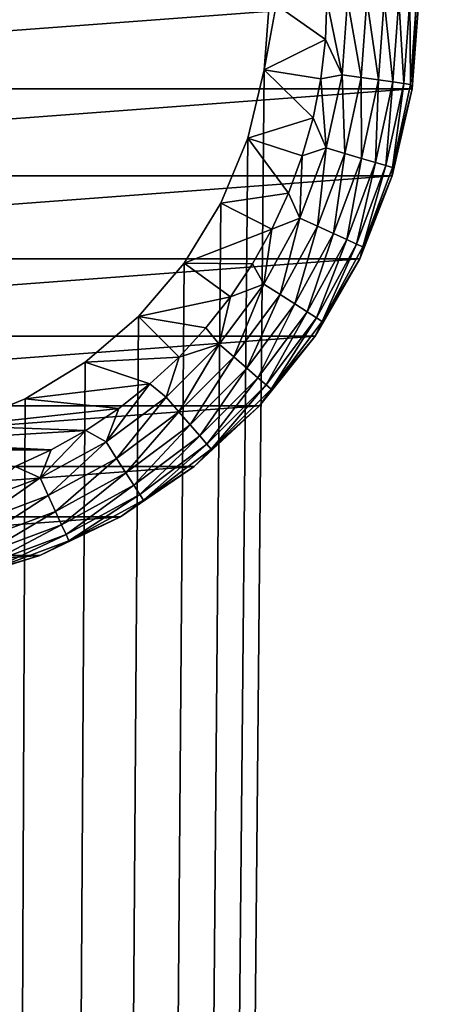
# Model space of a CAD drawing. Extents: x 0 to 500, y -78 to 1266.
# Tile 130 of 197: x 49.31 to 58.53, y 1128.33 to 1149.77. Entities that reach past the tile are written whole.
import ezdxf

# ---------------------------------------------------------------- set-up
doc = ezdxf.new("R2010")
doc.units = 0
doc.header["$LTSCALE"] = 65.185185
for name, color, linetype in [('38', 7, 'CONTINUOUS'), ('4', 7, 'CONTINUOUS'), ('43', 7, 'CONTINUOUS'), ('44', 7, 'CONTINUOUS'), ('46', 7, 'CONTINUOUS'), ('52', 7, 'CONTINUOUS'), ('6', 7, 'CONTINUOUS')]:
    doc.layers.add(name, color=color, linetype=linetype)

msp = doc.modelspace()

# ---------------------------------------------------------------- linework, layer by layer
at = {"layer": '38', "color": 7, "linetype": 'CONTINUOUS'}
for points in [[(54.63, 1148.675, 15), (54.75, 1150.2, 15), (54.63, 1148.675, 26), (54.63, 1148.675, 15)], [(54.75, 1150.2, 15), (54.75, 1150.2, 26), (54.63, 1148.675, 26), (54.75, 1150.2, 15)], [(54.273, 1147.187, 15), (54.63, 1148.675, 15), (54.273, 1147.187, 26), (54.273, 1147.187, 15)], [(54.273, 1147.187, 26), (54.63, 1148.675, 15), (54.63, 1148.675, 26), (54.273, 1147.187, 26)], [(53.687, 1145.774, 15), (54.273, 1147.187, 15), (53.687, 1145.774, 26), (53.687, 1145.774, 15)], [(53.687, 1145.774, 26), (54.273, 1147.187, 15), (54.273, 1147.187, 26), (53.687, 1145.774, 26)], [(52.888, 1144.469, 15), (53.687, 1145.774, 15), (52.888, 1144.469, 26), (52.888, 1144.469, 15)], [(52.888, 1144.469, 26), (53.687, 1145.774, 15), (53.687, 1145.774, 26), (52.888, 1144.469, 26)], [(51.894, 1143.306, 15), (52.888, 1144.469, 15), (51.894, 1143.306, 26), (51.894, 1143.306, 15)], [(51.894, 1143.306, 26), (52.888, 1144.469, 15), (52.888, 1144.469, 26), (51.894, 1143.306, 26)], [(50.731, 1142.312, 15), (51.894, 1143.306, 15), (50.731, 1142.312, 26), (50.731, 1142.312, 15)], [(50.731, 1142.312, 26), (51.894, 1143.306, 15), (51.894, 1143.306, 26), (50.731, 1142.312, 26)], [(49.426, 1141.513, 15), (50.731, 1142.312, 15), (49.426, 1141.513, 26), (49.426, 1141.513, 15)], [(49.426, 1141.513, 26), (50.731, 1142.312, 15), (50.731, 1142.312, 26), (49.426, 1141.513, 26)], [(48.013, 1140.927, 15), (49.426, 1141.513, 15), (48.013, 1140.927, 26), (48.013, 1140.927, 15)], [(48.013, 1140.927, 26), (49.426, 1141.513, 15), (49.426, 1141.513, 26), (48.013, 1140.927, 26)]]:
    msp.add_3dface(points, dxfattribs=at)
at = {"layer": '4', "color": 7, "linetype": 'CONTINUOUS'}
for points in [[(75, 1258.4, -15), (75, 2, -15), (15, 1258.4, -15), (75, 1258.4, -15)], [(15, 1258.4, -15), (75, 2, -15), (15, 2, -15), (15, 1258.4, -15)]]:
    msp.add_3dface(points, dxfattribs=at)
at = {"layer": '43', "color": 7, "linetype": 'CONTINUOUS'}
for points in [[(54.63, 1148.675, 26), (54.75, 1150.2, 26), (55.966, 1149.337, 26), (54.63, 1148.675, 26)], [(54.75, 1150.2, 26), (56, 1150.2, 26), (55.966, 1149.337, 26), (54.75, 1150.2, 26)], [(55.865, 1148.479, 26), (54.63, 1148.675, 26), (55.966, 1149.337, 26), (55.865, 1148.479, 26)], [(54.273, 1147.187, 26), (54.63, 1148.675, 26), (55.696, 1147.632, 26), (54.273, 1147.187, 26)], [(55.696, 1147.632, 26), (54.63, 1148.675, 26), (55.865, 1148.479, 26), (55.696, 1147.632, 26)], [(55.462, 1146.801, 26), (54.273, 1147.187, 26), (55.696, 1147.632, 26), (55.462, 1146.801, 26)], [(53.687, 1145.774, 26), (54.273, 1147.187, 26), (55.163, 1145.991, 26), (53.687, 1145.774, 26)], [(55.163, 1145.991, 26), (54.273, 1147.187, 26), (55.462, 1146.801, 26), (55.163, 1145.991, 26)], [(54.801, 1145.206, 26), (53.687, 1145.774, 26), (55.163, 1145.991, 26), (54.801, 1145.206, 26)], [(52.888, 1144.469, 26), (53.687, 1145.774, 26), (54.801, 1145.206, 26), (52.888, 1144.469, 26)], [(54.379, 1144.453, 26), (52.888, 1144.469, 26), (54.801, 1145.206, 26), (54.379, 1144.453, 26)], [(51.894, 1143.306, 26), (52.888, 1144.469, 26), (53.899, 1143.734, 26), (51.894, 1143.306, 26)], [(53.899, 1143.734, 26), (52.888, 1144.469, 26), (54.379, 1144.453, 26), (53.899, 1143.734, 26)], [(53.364, 1143.056, 26), (51.894, 1143.306, 26), (53.899, 1143.734, 26), (53.364, 1143.056, 26)], [(50.731, 1142.312, 26), (51.894, 1143.306, 26), (52.778, 1142.422, 26), (50.731, 1142.312, 26)], [(52.778, 1142.422, 26), (51.894, 1143.306, 26), (53.364, 1143.056, 26), (52.778, 1142.422, 26)], [(49.426, 1141.513, 26), (50.731, 1142.312, 26), (52.144, 1141.836, 26), (49.426, 1141.513, 26)], [(52.144, 1141.836, 26), (50.731, 1142.312, 26), (52.778, 1142.422, 26), (52.144, 1141.836, 26)], [(51.466, 1141.301, 26), (49.426, 1141.513, 26), (52.144, 1141.836, 26), (51.466, 1141.301, 26)], [(48.013, 1140.927, 26), (49.426, 1141.513, 26), (51.466, 1141.301, 26), (48.013, 1140.927, 26)], [(50.747, 1140.821, 26), (48.013, 1140.927, 26), (51.466, 1141.301, 26), (50.747, 1140.821, 26)], [(46.525, 1140.57, 26), (48.013, 1140.927, 26), (50.747, 1140.821, 26), (46.525, 1140.57, 26)], [(49.994, 1140.399, 26), (46.525, 1140.57, 26), (50.747, 1140.821, 26), (49.994, 1140.399, 26)], [(45, 1140.45, 26), (46.525, 1140.57, 26), (49.994, 1140.399, 26), (45, 1140.45, 26)], [(40.006, 1140.399, 26), (45, 1140.45, 26), (49.994, 1140.399, 26), (40.006, 1140.399, 26)], [(49.21, 1140.037, 26), (40.006, 1140.399, 26), (49.994, 1140.399, 26), (49.21, 1140.037, 26)]]:
    msp.add_3dface(points, dxfattribs=at)
at = {"layer": '44', "color": 7, "linetype": 'CONTINUOUS'}
for points in [[(32.145, 1148.262, 76), (58, 1150.2, 76), (32, 1150.2, 76), (32.145, 1148.262, 76)], [(57.855, 1148.262, 76), (58, 1150.2, 76), (32.145, 1148.262, 76), (57.855, 1148.262, 76)], [(32.578, 1146.368, 76), (57.855, 1148.262, 76), (32.145, 1148.262, 76), (32.578, 1146.368, 76)], [(57.422, 1146.368, 76), (57.855, 1148.262, 76), (32.578, 1146.368, 76), (57.422, 1146.368, 76)], [(33.287, 1144.56, 76), (57.422, 1146.368, 76), (32.578, 1146.368, 76), (33.287, 1144.56, 76)], [(56.713, 1144.56, 76), (57.422, 1146.368, 76), (33.287, 1144.56, 76), (56.713, 1144.56, 76)], [(34.259, 1142.877, 76), (56.713, 1144.56, 76), (33.287, 1144.56, 76), (34.259, 1142.877, 76)], [(55.741, 1142.877, 76), (56.713, 1144.56, 76), (34.259, 1142.877, 76), (55.741, 1142.877, 76)], [(35.47, 1141.358, 76), (55.741, 1142.877, 76), (34.259, 1142.877, 76), (35.47, 1141.358, 76)], [(54.53, 1141.358, 76), (55.741, 1142.877, 76), (35.47, 1141.358, 76), (54.53, 1141.358, 76)], [(36.895, 1140.036, 76), (54.53, 1141.358, 76), (35.47, 1141.358, 76), (36.895, 1140.036, 76)], [(53.105, 1140.036, 76), (54.53, 1141.358, 76), (36.895, 1140.036, 76), (53.105, 1140.036, 76)], [(38.5, 1138.942, 76), (53.105, 1140.036, 76), (36.895, 1140.036, 76), (38.5, 1138.942, 76)], [(51.5, 1138.942, 76), (53.105, 1140.036, 76), (38.5, 1138.942, 76), (51.5, 1138.942, 76)], [(40.251, 1138.099, 76), (51.5, 1138.942, 76), (38.5, 1138.942, 76), (40.251, 1138.099, 76)], [(49.749, 1138.099, 76), (51.5, 1138.942, 76), (40.251, 1138.099, 76), (49.749, 1138.099, 76)], [(42.107, 1137.526, 76), (49.749, 1138.099, 76), (40.251, 1138.099, 76), (42.107, 1137.526, 76)], [(47.893, 1137.526, 76), (49.749, 1138.099, 76), (42.107, 1137.526, 76), (47.893, 1137.526, 76)]]:
    msp.add_3dface(points, dxfattribs=at)
at = {"layer": '46', "color": 7, "linetype": 'CONTINUOUS'}
for points in [[(58, 1150.2, 76), (57.855, 1148.262, 76), (58, 1150.2, 28), (58, 1150.2, 76)], [(58, 1150.2, 28), (57.855, 1148.262, 76), (57.855, 1148.262, 28), (58, 1150.2, 28)], [(57.855, 1148.262, 76), (57.422, 1146.368, 76), (57.855, 1148.262, 28), (57.855, 1148.262, 76)], [(57.855, 1148.262, 28), (57.422, 1146.368, 76), (57.422, 1146.368, 28), (57.855, 1148.262, 28)], [(57.422, 1146.368, 76), (56.713, 1144.56, 76), (57.422, 1146.368, 28), (57.422, 1146.368, 76)], [(57.422, 1146.368, 28), (56.713, 1144.56, 76), (56.713, 1144.56, 28), (57.422, 1146.368, 28)], [(56.713, 1144.56, 76), (55.741, 1142.877, 76), (56.713, 1144.56, 28), (56.713, 1144.56, 76)], [(56.713, 1144.56, 28), (55.741, 1142.877, 76), (55.741, 1142.877, 28), (56.713, 1144.56, 28)], [(55.741, 1142.877, 76), (54.53, 1141.358, 76), (55.741, 1142.877, 28), (55.741, 1142.877, 76)], [(55.741, 1142.877, 28), (54.53, 1141.358, 76), (54.53, 1141.358, 28), (55.741, 1142.877, 28)], [(54.53, 1141.358, 76), (53.105, 1140.036, 76), (54.53, 1141.358, 28), (54.53, 1141.358, 76)], [(54.53, 1141.358, 28), (53.105, 1140.036, 76), (53.105, 1140.036, 28), (54.53, 1141.358, 28)], [(53.105, 1140.036, 76), (51.5, 1138.942, 76), (53.105, 1140.036, 28), (53.105, 1140.036, 76)], [(53.105, 1140.036, 28), (51.5, 1138.942, 76), (51.5, 1138.942, 28), (53.105, 1140.036, 28)], [(51.5, 1138.942, 76), (49.749, 1138.099, 76), (51.5, 1138.942, 28), (51.5, 1138.942, 76)], [(51.5, 1138.942, 28), (49.749, 1138.099, 76), (49.749, 1138.099, 28), (51.5, 1138.942, 28)], [(49.749, 1138.099, 76), (47.893, 1137.526, 76), (49.749, 1138.099, 28), (49.749, 1138.099, 76)], [(49.749, 1138.099, 28), (47.893, 1137.526, 76), (47.893, 1137.526, 28), (49.749, 1138.099, 28)]]:
    msp.add_3dface(points, dxfattribs=at)
at = {"layer": '52', "color": 7, "linetype": 'CONTINUOUS'}
for points in [[(55.966, 1149.337, 26), (56, 1150.2, 26), (56.329, 1148.571, 26.05), (55.966, 1149.337, 26)], [(56.329, 1148.571, 26.05), (56, 1150.2, 26), (56.445, 1150.2, 26.05), (56.329, 1148.571, 26.05)], [(56.329, 1148.571, 26.05), (56.445, 1150.2, 26.05), (56.747, 1148.511, 26.198), (56.329, 1148.571, 26.05)], [(56.747, 1148.511, 26.198), (56.445, 1150.2, 26.05), (56.868, 1150.2, 26.198), (56.747, 1148.511, 26.198)], [(56.747, 1148.511, 26.198), (56.868, 1150.2, 26.198), (57.123, 1148.457, 26.437), (56.747, 1148.511, 26.198)], [(57.123, 1148.457, 26.437), (56.868, 1150.2, 26.198), (57.248, 1150.2, 26.437), (57.123, 1148.457, 26.437)], [(57.123, 1148.457, 26.437), (57.248, 1150.2, 26.437), (57.437, 1148.412, 26.754), (57.123, 1148.457, 26.437)], [(57.437, 1148.412, 26.754), (57.248, 1150.2, 26.437), (57.565, 1150.2, 26.754), (57.437, 1148.412, 26.754)], [(57.437, 1148.412, 26.754), (57.565, 1150.2, 26.754), (57.672, 1148.378, 27.134), (57.437, 1148.412, 26.754)], [(57.672, 1148.378, 27.134), (57.565, 1150.2, 26.754), (57.803, 1150.2, 27.134), (57.672, 1148.378, 27.134)], [(57.672, 1148.378, 27.134), (57.803, 1150.2, 27.134), (57.819, 1148.357, 27.557), (57.672, 1148.378, 27.134)], [(57.819, 1148.357, 27.557), (57.803, 1150.2, 27.134), (57.95, 1150.2, 27.557), (57.819, 1148.357, 27.557)], [(57.855, 1148.262, 28), (57.819, 1148.357, 27.557), (57.95, 1150.2, 27.557), (57.855, 1148.262, 28)], [(58, 1150.2, 28), (57.855, 1148.262, 28), (57.95, 1150.2, 27.557), (58, 1150.2, 28)], [(55.865, 1148.479, 26), (55.966, 1149.337, 26), (56.329, 1148.571, 26.05), (55.865, 1148.479, 26)], [(55.696, 1147.632, 26), (55.865, 1148.479, 26), (55.981, 1146.976, 26.05), (55.696, 1147.632, 26)], [(55.981, 1146.976, 26.05), (55.865, 1148.479, 26), (56.329, 1148.571, 26.05), (55.981, 1146.976, 26.05)], [(55.981, 1146.976, 26.05), (56.329, 1148.571, 26.05), (56.387, 1146.856, 26.198), (55.981, 1146.976, 26.05)], [(56.387, 1146.856, 26.198), (56.329, 1148.571, 26.05), (56.747, 1148.511, 26.198), (56.387, 1146.856, 26.198)], [(56.387, 1146.856, 26.198), (56.747, 1148.511, 26.198), (56.752, 1146.749, 26.437), (56.387, 1146.856, 26.198)], [(56.752, 1146.749, 26.437), (56.747, 1148.511, 26.198), (57.123, 1148.457, 26.437), (56.752, 1146.749, 26.437)], [(56.752, 1146.749, 26.437), (57.123, 1148.457, 26.437), (57.056, 1146.66, 26.754), (56.752, 1146.749, 26.437)], [(57.056, 1146.66, 26.754), (57.123, 1148.457, 26.437), (57.437, 1148.412, 26.754), (57.056, 1146.66, 26.754)], [(57.056, 1146.66, 26.754), (57.437, 1148.412, 26.754), (57.284, 1146.593, 27.134), (57.056, 1146.66, 26.754)], [(57.284, 1146.593, 27.134), (57.437, 1148.412, 26.754), (57.672, 1148.378, 27.134), (57.284, 1146.593, 27.134)], [(57.284, 1146.593, 27.134), (57.672, 1148.378, 27.134), (57.426, 1146.551, 27.557), (57.284, 1146.593, 27.134)], [(57.855, 1148.262, 28), (57.422, 1146.368, 28), (57.426, 1146.551, 27.557), (57.855, 1148.262, 28)], [(57.426, 1146.551, 27.557), (57.672, 1148.378, 27.134), (57.819, 1148.357, 27.557), (57.426, 1146.551, 27.557)], [(57.855, 1148.262, 28), (57.426, 1146.551, 27.557), (57.819, 1148.357, 27.557), (57.855, 1148.262, 28)], [(55.462, 1146.801, 26), (55.696, 1147.632, 26), (55.981, 1146.976, 26.05), (55.462, 1146.801, 26)], [(55.411, 1145.446, 26.05), (55.462, 1146.801, 26), (55.981, 1146.976, 26.05), (55.411, 1145.446, 26.05)], [(55.411, 1145.446, 26.05), (55.981, 1146.976, 26.05), (55.796, 1145.27, 26.198), (55.411, 1145.446, 26.05)], [(55.796, 1145.27, 26.198), (55.981, 1146.976, 26.05), (56.387, 1146.856, 26.198), (55.796, 1145.27, 26.198)], [(55.163, 1145.991, 26), (55.462, 1146.801, 26), (55.411, 1145.446, 26.05), (55.163, 1145.991, 26)], [(55.796, 1145.27, 26.198), (56.387, 1146.856, 26.198), (56.141, 1145.112, 26.437), (55.796, 1145.27, 26.198)], [(56.141, 1145.112, 26.437), (56.387, 1146.856, 26.198), (56.752, 1146.749, 26.437), (56.141, 1145.112, 26.437)], [(56.141, 1145.112, 26.437), (56.752, 1146.749, 26.437), (56.429, 1144.981, 26.754), (56.141, 1145.112, 26.437)], [(56.429, 1144.981, 26.754), (56.752, 1146.749, 26.437), (57.056, 1146.66, 26.754), (56.429, 1144.981, 26.754)], [(56.429, 1144.981, 26.754), (57.056, 1146.66, 26.754), (56.646, 1144.882, 27.134), (56.429, 1144.981, 26.754)], [(56.646, 1144.882, 27.134), (57.056, 1146.66, 26.754), (57.284, 1146.593, 27.134), (56.646, 1144.882, 27.134)], [(56.646, 1144.882, 27.134), (57.284, 1146.593, 27.134), (56.78, 1144.82, 27.557), (56.646, 1144.882, 27.134)], [(56.78, 1144.82, 27.557), (57.284, 1146.593, 27.134), (57.426, 1146.551, 27.557), (56.78, 1144.82, 27.557)], [(57.422, 1146.368, 28), (56.78, 1144.82, 27.557), (57.426, 1146.551, 27.557), (57.422, 1146.368, 28)], [(57.422, 1146.368, 28), (56.713, 1144.56, 28), (56.78, 1144.82, 27.557), (57.422, 1146.368, 28)], [(54.801, 1145.206, 26), (55.163, 1145.991, 26), (55.411, 1145.446, 26.05), (54.801, 1145.206, 26)], [(54.628, 1144.012, 26.05), (54.801, 1145.206, 26), (55.411, 1145.446, 26.05), (54.628, 1144.012, 26.05)], [(54.628, 1144.012, 26.05), (55.411, 1145.446, 26.05), (54.984, 1143.784, 26.198), (54.628, 1144.012, 26.05)], [(54.984, 1143.784, 26.198), (55.411, 1145.446, 26.05), (55.796, 1145.27, 26.198), (54.984, 1143.784, 26.198)], [(54.984, 1143.784, 26.198), (55.796, 1145.27, 26.198), (55.303, 1143.578, 26.437), (54.984, 1143.784, 26.198)], [(55.303, 1143.578, 26.437), (55.796, 1145.27, 26.198), (56.141, 1145.112, 26.437), (55.303, 1143.578, 26.437)], [(54.379, 1144.453, 26), (54.801, 1145.206, 26), (54.628, 1144.012, 26.05), (54.379, 1144.453, 26)], [(55.303, 1143.578, 26.437), (56.141, 1145.112, 26.437), (55.57, 1143.407, 26.754), (55.303, 1143.578, 26.437)], [(55.57, 1143.407, 26.754), (56.141, 1145.112, 26.437), (56.429, 1144.981, 26.754), (55.57, 1143.407, 26.754)], [(55.57, 1143.407, 26.754), (56.429, 1144.981, 26.754), (55.77, 1143.278, 27.134), (55.57, 1143.407, 26.754)], [(55.77, 1143.278, 27.134), (56.429, 1144.981, 26.754), (56.646, 1144.882, 27.134), (55.77, 1143.278, 27.134)], [(55.77, 1143.278, 27.134), (56.646, 1144.882, 27.134), (55.895, 1143.199, 27.557), (55.77, 1143.278, 27.134)], [(55.895, 1143.199, 27.557), (56.646, 1144.882, 27.134), (56.78, 1144.82, 27.557), (55.895, 1143.199, 27.557)], [(56.713, 1144.56, 28), (55.895, 1143.199, 27.557), (56.78, 1144.82, 27.557), (56.713, 1144.56, 28)], [(53.899, 1143.734, 26), (54.379, 1144.453, 26), (54.628, 1144.012, 26.05), (53.899, 1143.734, 26)], [(56.713, 1144.56, 28), (55.741, 1142.877, 28), (55.895, 1143.199, 27.557), (56.713, 1144.56, 28)], [(53.65, 1142.705, 26.05), (53.899, 1143.734, 26), (54.628, 1144.012, 26.05), (53.65, 1142.705, 26.05)], [(53.65, 1142.705, 26.05), (54.628, 1144.012, 26.05), (53.969, 1142.428, 26.198), (53.65, 1142.705, 26.05)], [(53.969, 1142.428, 26.198), (54.628, 1144.012, 26.05), (54.984, 1143.784, 26.198), (53.969, 1142.428, 26.198)], [(53.364, 1143.056, 26), (53.899, 1143.734, 26), (53.65, 1142.705, 26.05), (53.364, 1143.056, 26)], [(53.969, 1142.428, 26.198), (54.984, 1143.784, 26.198), (54.256, 1142.179, 26.437), (53.969, 1142.428, 26.198)], [(54.256, 1142.179, 26.437), (54.984, 1143.784, 26.198), (55.303, 1143.578, 26.437), (54.256, 1142.179, 26.437)], [(54.256, 1142.179, 26.437), (55.303, 1143.578, 26.437), (54.496, 1141.972, 26.754), (54.256, 1142.179, 26.437)], [(54.496, 1141.972, 26.754), (55.303, 1143.578, 26.437), (55.57, 1143.407, 26.754), (54.496, 1141.972, 26.754)], [(54.496, 1141.972, 26.754), (55.57, 1143.407, 26.754), (54.676, 1141.816, 27.134), (54.496, 1141.972, 26.754)], [(54.676, 1141.816, 27.134), (55.57, 1143.407, 26.754), (55.77, 1143.278, 27.134), (54.676, 1141.816, 27.134)], [(54.676, 1141.816, 27.134), (55.77, 1143.278, 27.134), (54.787, 1141.719, 27.557), (54.676, 1141.816, 27.134)], [(54.787, 1141.719, 27.557), (55.77, 1143.278, 27.134), (55.895, 1143.199, 27.557), (54.787, 1141.719, 27.557)], [(55.741, 1142.877, 28), (54.787, 1141.719, 27.557), (55.895, 1143.199, 27.557), (55.741, 1142.877, 28)], [(52.778, 1142.422, 26), (53.364, 1143.056, 26), (53.65, 1142.705, 26.05), (52.778, 1142.422, 26)], [(55.741, 1142.877, 28), (54.53, 1141.358, 28), (54.787, 1141.719, 27.557), (55.741, 1142.877, 28)], [(52.495, 1141.55, 26.05), (52.778, 1142.422, 26), (53.65, 1142.705, 26.05), (52.495, 1141.55, 26.05)], [(52.495, 1141.55, 26.05), (53.65, 1142.705, 26.05), (52.772, 1141.231, 26.198), (52.495, 1141.55, 26.05)], [(52.772, 1141.231, 26.198), (53.65, 1142.705, 26.05), (53.969, 1142.428, 26.198), (52.772, 1141.231, 26.198)], [(52.144, 1141.836, 26), (52.778, 1142.422, 26), (52.495, 1141.55, 26.05), (52.144, 1141.836, 26)], [(52.772, 1141.231, 26.198), (53.969, 1142.428, 26.198), (53.021, 1140.944, 26.437), (52.772, 1141.231, 26.198)], [(53.021, 1140.944, 26.437), (53.969, 1142.428, 26.198), (54.256, 1142.179, 26.437), (53.021, 1140.944, 26.437)], [(53.021, 1140.944, 26.437), (54.256, 1142.179, 26.437), (53.228, 1140.704, 26.754), (53.021, 1140.944, 26.437)], [(53.228, 1140.704, 26.754), (54.256, 1142.179, 26.437), (54.496, 1141.972, 26.754), (53.228, 1140.704, 26.754)], [(51.466, 1141.301, 26), (52.144, 1141.836, 26), (51.188, 1140.572, 26.05), (51.466, 1141.301, 26)], [(51.188, 1140.572, 26.05), (52.144, 1141.836, 26), (52.495, 1141.55, 26.05), (51.188, 1140.572, 26.05)], [(53.228, 1140.704, 26.754), (54.496, 1141.972, 26.754), (53.384, 1140.524, 27.134), (53.228, 1140.704, 26.754)], [(53.384, 1140.524, 27.134), (54.496, 1141.972, 26.754), (54.676, 1141.816, 27.134), (53.384, 1140.524, 27.134)], [(53.384, 1140.524, 27.134), (54.676, 1141.816, 27.134), (53.481, 1140.413, 27.557), (53.384, 1140.524, 27.134)], [(53.481, 1140.413, 27.557), (54.676, 1141.816, 27.134), (54.787, 1141.719, 27.557), (53.481, 1140.413, 27.557)], [(54.53, 1141.358, 28), (53.481, 1140.413, 27.557), (54.787, 1141.719, 27.557), (54.53, 1141.358, 28)], [(51.188, 1140.572, 26.05), (52.495, 1141.55, 26.05), (51.416, 1140.216, 26.198), (51.188, 1140.572, 26.05)], [(51.416, 1140.216, 26.198), (52.495, 1141.55, 26.05), (52.772, 1141.231, 26.198), (51.416, 1140.216, 26.198)], [(50.747, 1140.821, 26), (51.466, 1141.301, 26), (51.188, 1140.572, 26.05), (50.747, 1140.821, 26)], [(51.416, 1140.216, 26.198), (52.772, 1141.231, 26.198), (51.622, 1139.897, 26.437), (51.416, 1140.216, 26.198)], [(51.622, 1139.897, 26.437), (52.772, 1141.231, 26.198), (53.021, 1140.944, 26.437), (51.622, 1139.897, 26.437)], [(54.53, 1141.358, 28), (53.105, 1140.036, 28), (53.481, 1140.413, 27.557), (54.53, 1141.358, 28)], [(51.622, 1139.897, 26.437), (53.021, 1140.944, 26.437), (51.793, 1139.63, 26.754), (51.622, 1139.897, 26.437)], [(51.793, 1139.63, 26.754), (53.021, 1140.944, 26.437), (53.228, 1140.704, 26.754), (51.793, 1139.63, 26.754)], [(49.994, 1140.399, 26), (50.747, 1140.821, 26), (49.754, 1139.789, 26.05), (49.994, 1140.399, 26)], [(49.754, 1139.789, 26.05), (50.747, 1140.821, 26), (51.188, 1140.572, 26.05), (49.754, 1139.789, 26.05)], [(49.754, 1139.789, 26.05), (51.188, 1140.572, 26.05), (49.93, 1139.404, 26.198), (49.754, 1139.789, 26.05)], [(49.93, 1139.404, 26.198), (51.188, 1140.572, 26.05), (51.416, 1140.216, 26.198), (49.93, 1139.404, 26.198)], [(51.793, 1139.63, 26.754), (53.228, 1140.704, 26.754), (51.922, 1139.43, 27.134), (51.793, 1139.63, 26.754)], [(51.922, 1139.43, 27.134), (53.228, 1140.704, 26.754), (53.384, 1140.524, 27.134), (51.922, 1139.43, 27.134)], [(51.922, 1139.43, 27.134), (53.384, 1140.524, 27.134), (52.001, 1139.305, 27.557), (51.922, 1139.43, 27.134)], [(52.001, 1139.305, 27.557), (53.384, 1140.524, 27.134), (53.481, 1140.413, 27.557), (52.001, 1139.305, 27.557)], [(49.21, 1140.037, 26), (49.994, 1140.399, 26), (49.754, 1139.789, 26.05), (49.21, 1140.037, 26)], [(53.105, 1140.036, 28), (52.001, 1139.305, 27.557), (53.481, 1140.413, 27.557), (53.105, 1140.036, 28)], [(49.93, 1139.404, 26.198), (51.416, 1140.216, 26.198), (50.088, 1139.059, 26.437), (49.93, 1139.404, 26.198)], [(50.088, 1139.059, 26.437), (51.416, 1140.216, 26.198), (51.622, 1139.897, 26.437), (50.088, 1139.059, 26.437)], [(48.224, 1139.219, 26.05), (49.21, 1140.037, 26), (49.754, 1139.789, 26.05), (48.224, 1139.219, 26.05)], [(50.088, 1139.059, 26.437), (51.622, 1139.897, 26.437), (50.219, 1138.771, 26.754), (50.088, 1139.059, 26.437)], [(50.219, 1138.771, 26.754), (51.622, 1139.897, 26.437), (51.793, 1139.63, 26.754), (50.219, 1138.771, 26.754)], [(53.105, 1140.036, 28), (51.5, 1138.942, 28), (52.001, 1139.305, 27.557), (53.105, 1140.036, 28)], [(48.224, 1139.219, 26.05), (49.754, 1139.789, 26.05), (48.344, 1138.813, 26.198), (48.224, 1139.219, 26.05)], [(48.344, 1138.813, 26.198), (49.754, 1139.789, 26.05), (49.93, 1139.404, 26.198), (48.344, 1138.813, 26.198)], [(50.219, 1138.771, 26.754), (51.793, 1139.63, 26.754), (50.318, 1138.554, 27.134), (50.219, 1138.771, 26.754)], [(50.318, 1138.554, 27.134), (51.793, 1139.63, 26.754), (51.922, 1139.43, 27.134), (50.318, 1138.554, 27.134)], [(48.344, 1138.813, 26.198), (49.93, 1139.404, 26.198), (48.451, 1138.448, 26.437), (48.344, 1138.813, 26.198)], [(48.451, 1138.448, 26.437), (49.93, 1139.404, 26.198), (50.088, 1139.059, 26.437), (48.451, 1138.448, 26.437)], [(50.318, 1138.554, 27.134), (51.922, 1139.43, 27.134), (50.38, 1138.42, 27.557), (50.318, 1138.554, 27.134)], [(50.38, 1138.42, 27.557), (51.922, 1139.43, 27.134), (52.001, 1139.305, 27.557), (50.38, 1138.42, 27.557)], [(51.5, 1138.942, 28), (50.38, 1138.42, 27.557), (52.001, 1139.305, 27.557), (51.5, 1138.942, 28)], [(48.451, 1138.448, 26.437), (50.088, 1139.059, 26.437), (48.54, 1138.144, 26.754), (48.451, 1138.448, 26.437)], [(48.54, 1138.144, 26.754), (50.088, 1139.059, 26.437), (50.219, 1138.771, 26.754), (48.54, 1138.144, 26.754)], [(51.5, 1138.942, 28), (49.749, 1138.099, 28), (50.38, 1138.42, 27.557), (51.5, 1138.942, 28)], [(48.54, 1138.144, 26.754), (50.219, 1138.771, 26.754), (48.607, 1137.916, 27.134), (48.54, 1138.144, 26.754)], [(48.607, 1137.916, 27.134), (50.219, 1138.771, 26.754), (50.318, 1138.554, 27.134), (48.607, 1137.916, 27.134)], [(48.607, 1137.916, 27.134), (50.318, 1138.554, 27.134), (48.649, 1137.774, 27.557), (48.607, 1137.916, 27.134)], [(48.649, 1137.774, 27.557), (50.318, 1138.554, 27.134), (50.38, 1138.42, 27.557), (48.649, 1137.774, 27.557)], [(49.749, 1138.099, 28), (48.649, 1137.774, 27.557), (50.38, 1138.42, 27.557), (49.749, 1138.099, 28)], [(49.749, 1138.099, 28), (47.893, 1137.526, 28), (48.649, 1137.774, 27.557), (49.749, 1138.099, 28)]]:
    msp.add_3dface(points, dxfattribs=at)
at = {"layer": '6', "color": 7, "linetype": 'CONTINUOUS'}
for points in [[(75, 1258.4, 15), (54.63, 1148.675, 15), (45, 119.95, 15), (75, 1258.4, 15)], [(46.525, 119.83, 15), (75, 1258.4, 15), (45, 119.95, 15), (46.525, 119.83, 15)], [(48.013, 119.473, 15), (75, 1258.4, 15), (46.525, 119.83, 15), (48.013, 119.473, 15)], [(49.426, 118.887, 15), (75, 1258.4, 15), (48.013, 119.473, 15), (49.426, 118.887, 15)], [(50.731, 118.088, 15), (75, 1258.4, 15), (49.426, 118.887, 15), (50.731, 118.088, 15)], [(51.894, 117.094, 15), (75, 1258.4, 15), (50.731, 118.088, 15), (51.894, 117.094, 15)], [(52.888, 115.931, 15), (75, 1258.4, 15), (51.894, 117.094, 15), (52.888, 115.931, 15)], [(53.687, 114.626, 15), (75, 1258.4, 15), (52.888, 115.931, 15), (53.687, 114.626, 15)], [(54.273, 113.213, 15), (75, 1258.4, 15), (53.687, 114.626, 15), (54.273, 113.213, 15)], [(54.63, 111.725, 15), (75, 1258.4, 15), (54.273, 113.213, 15), (54.63, 111.725, 15)], [(75, 1258.4, 15), (54.75, 1150.2, 15), (54.63, 1148.675, 15), (75, 1258.4, 15)], [(54.75, 110.2, 15), (75, 1258.4, 15), (54.63, 111.725, 15), (54.75, 110.2, 15)], [(75, 2, 15), (75, 1258.4, 15), (54.75, 110.2, 15), (75, 2, 15)], [(54.63, 1148.675, 15), (54.273, 1147.187, 15), (45, 119.95, 15), (54.63, 1148.675, 15)], [(54.273, 1147.187, 15), (53.687, 1145.774, 15), (45, 119.95, 15), (54.273, 1147.187, 15)], [(53.687, 1145.774, 15), (52.888, 1144.469, 15), (45, 119.95, 15), (53.687, 1145.774, 15)], [(52.888, 1144.469, 15), (51.894, 1143.306, 15), (45, 119.95, 15), (52.888, 1144.469, 15)], [(51.894, 1143.306, 15), (50.731, 1142.312, 15), (45, 119.95, 15), (51.894, 1143.306, 15)], [(50.731, 1142.312, 15), (49.426, 1141.513, 15), (45, 119.95, 15), (50.731, 1142.312, 15)], [(49.426, 1141.513, 15), (48.013, 1140.927, 15), (45, 119.95, 15), (49.426, 1141.513, 15)]]:
    msp.add_3dface(points, dxfattribs=at)

doc.saveas('drawing.dxf')
